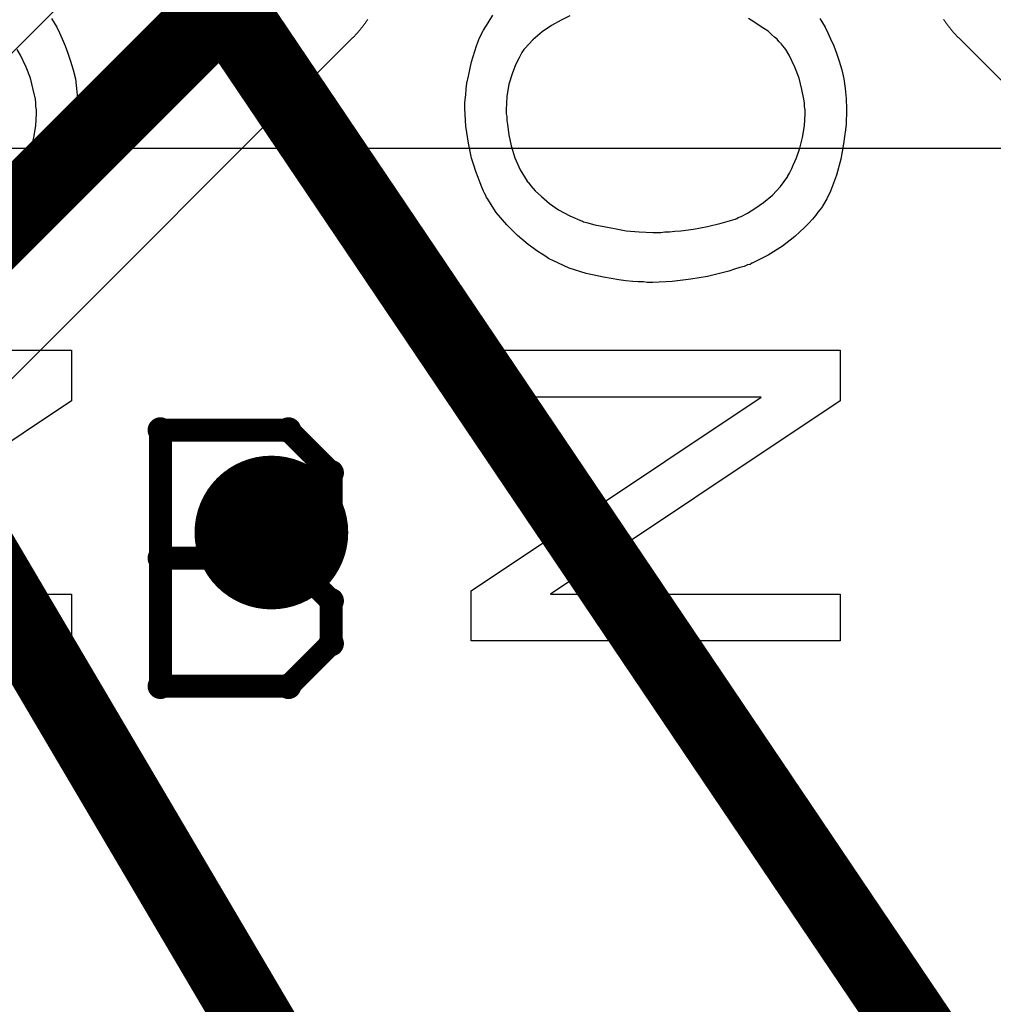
# Model space of a CAD drawing. Extents: x -1.5 to 9, y -3 to 5.
# Tile 86 of 256: x 0.267 to 0.394, y 1.889 to 2.017. Entities that reach past the tile are written whole.
import ezdxf

# ---------------------------------------------------------------- set-up
doc = ezdxf.new("R2010")
doc.units = 0
doc.layers.get('0').update_dxf_attribs({"linetype": 'CONTINUOUS'})
for name, color, linetype in [('qfn16-30-34-a_copper_signal_1', 1, 'CONTINUOUS'), ('qfn16-30-34-a_copper_signal_2', 1, 'CONTINUOUS'), ('qfn16-30-34-a_copper_signal_bot', 5, 'CONTINUOUS'), ('qfn16-30-34-a_copper_signal_top', 1, 'CONTINUOUS'), ('qfn16-30-34-a_drawing_1', 1, 'CONTINUOUS'), ('qfn16-30-34-a_drillmap_1', 1, 'CONTINUOUS'), ('qfn16-30-34-a_legend_top', 2, 'CONTINUOUS'), ('qfn16-30-34-a_mechanical_19', 1, 'CONTINUOUS'), ('qfn16-30-34-a_pth_drill', 1, 'CONTINUOUS'), ('qfn16-30-34-a_soldermask_bot', 1, 'CONTINUOUS')]:
    doc.layers.add(name, color=color, linetype=linetype)

# ---------------------------------------------------------------- blocks, each defined once
blk = doc.blocks.new('D29')
at = {"const_width": 0.01}
blk.add_lwpolyline([(-0.005, 0, 1), (0.005, 0, 1)], format="xyb", close=True, dxfattribs=at)
blk = doc.blocks.new('D64')
at = {"const_width": 0.005}
blk.add_lwpolyline([(-0.0025, 0, 1), (0.0025, 0, 1)], format="xyb", close=True, dxfattribs=at)
blk = doc.blocks.new('D69')
at = {"const_width": 0.001667}
blk.add_lwpolyline([(-0.000833, 0, 1), (0.000833, 0, 1)], format="xyb", close=True, dxfattribs=at)
blk = doc.blocks.new('D44')
at = {"const_width": 0.0025}
blk.add_lwpolyline([(-0.00125, 0, 1), (0.00125, 0, 1)], format="xyb", close=True, dxfattribs=at)

msp = doc.modelspace()

# ---------------------------------------------------------------- linework, layer by layer
at = {"layer": 'qfn16-30-34-a_copper_signal_2', "color": 1}
for points in [[(0.285, 2.031213), (0.239393, 1.985607)], [(0.265, 1.968787), (0.310607, 2.014393), (0.310684, 2.014471), (0.31076, 2.014549), (0.310836, 2.014627), (0.310911, 2.014706), (0.310985, 2.014786), (0.311059, 2.014866), (0.311133, 2.014947), (0.311205, 2.015028), (0.311278, 2.01511), (0.311349, 2.015192), (0.31142, 2.015275), (0.311491, 2.015358), (0.311561, 2.015442), (0.31163, 2.015526), (0.311698, 2.015611), (0.311766, 2.015696), (0.311834, 2.015782), (0.3119, 2.015869), (0.311966, 2.015955), (0.312032, 2.016043), (0.312097, 2.01613), (0.312161, 2.016218), (0.312224, 2.016307), (0.312287, 2.016396), (0.31235, 2.016486), (0.312411, 2.016576), (0.312472, 2.016666), (0.312532, 2.016757)], [(0.387468, 2.016757), (0.387528, 2.016666), (0.387589, 2.016576), (0.38765, 2.016486), (0.387713, 2.016396), (0.387776, 2.016307), (0.387839, 2.016218), (0.387903, 2.01613), (0.387968, 2.016043), (0.388034, 2.015955), (0.3881, 2.015869), (0.388166, 2.015782), (0.388234, 2.015696), (0.388302, 2.015611), (0.38837, 2.015526), (0.388439, 2.015442), (0.388509, 2.015358), (0.38858, 2.015275), (0.388651, 2.015192), (0.388722, 2.01511), (0.388795, 2.015028), (0.388867, 2.014947), (0.388941, 2.014866), (0.389015, 2.014786), (0.389089, 2.014706), (0.389164, 2.014627), (0.38924, 2.014549), (0.389317, 2.014471), (0.389393, 2.014393), (0.51, 1.893787)]]:
    msp.add_lwpolyline(points, dxfattribs=at)
at = {"layer": 'qfn16-30-34-a_copper_signal_2', "color": 1, "const_width": 0.01}
msp.add_lwpolyline([(0.25, 1.975), (0.3, 2.025)], dxfattribs=at)
at = {"layer": 'qfn16-30-34-a_drawing_1', "color": 1, "const_width": 0.003}
for points in [[(0.285559, 1.963328), (0.285559, 1.930006)], [(0.302221, 1.963328), (0.285559, 1.963328)], [(0.307774, 1.957774), (0.302221, 1.963328)], [(0.307774, 1.952221), (0.307774, 1.957774)], [(0.302221, 1.946667), (0.307774, 1.952221)], [(0.302221, 1.946667), (0.285559, 1.946667)], [(0.285559, 1.946667), (0.302221, 1.946667)], [(0.307774, 1.941113), (0.302221, 1.946667)], [(0.307774, 1.935559), (0.307774, 1.941113)], [(0.302221, 1.930006), (0.307774, 1.935559)], [(0.285559, 1.930006), (0.302221, 1.930006)]]:
    msp.add_lwpolyline(points, dxfattribs=at)
at = {"layer": 'qfn16-30-34-a_drillmap_1', "color": 1, "const_width": 0.005}
for points in [[(0.3, 1.945), (0.3, 1.955)], [(0.295, 1.95), (0.305, 1.95)]]:
    msp.add_lwpolyline(points, dxfattribs=at)
at = {"layer": 'qfn16-30-34-a_legend_top', "color": 2}
for points in [[(0.271375, 2.01688), (0.271722, 2.016325), (0.272069, 2.01577), (0.272416, 2.015006), (0.272763, 2.014243), (0.27318, 2.013341), (0.273527, 2.012369), (0.273874, 2.011328), (0.274221, 2.010218), (0.274498, 2.009038), (0.274637, 2.007789), (0.274776, 2.00647), (0.274845, 2.005082), (0.274845, 2.004319), (0.274776, 2.003764), (0.274776, 2.003139), (0.274706, 2.002376), (0.274568, 2.001543), (0.274429, 2.000571), (0.274082, 1.998559), (0.273527, 1.996477), (0.272763, 1.994395), (0.272277, 1.993423), (0.271722, 1.992451), (0.271653, 1.992382), (0.271583, 1.992243), (0.271375, 1.991966), (0.271098, 1.991688), (0.27082, 1.991272), (0.270404, 1.990786), (0.269918, 1.990231), (0.269363, 1.989675), (0.268738, 1.98912), (0.268113, 1.988496), (0.266517, 1.987246)], [(0.371375, 2.01688), (0.371722, 2.016325), (0.372069, 2.01577), (0.372416, 2.015006), (0.372763, 2.014243), (0.37318, 2.013341), (0.373527, 2.012369), (0.373874, 2.011328), (0.374221, 2.010218), (0.374498, 2.009038), (0.374637, 2.007789), (0.374776, 2.00647), (0.374845, 2.005082), (0.374845, 2.004319), (0.374776, 2.003764), (0.374776, 2.003139), (0.374706, 2.002376), (0.374568, 2.001543), (0.374429, 2.000571), (0.374082, 1.998559), (0.373527, 1.996477), (0.372763, 1.994395), (0.372277, 1.993423), (0.371722, 1.992451), (0.371653, 1.992382), (0.371583, 1.992243), (0.371375, 1.991966), (0.371098, 1.991688), (0.37082, 1.991272), (0.370404, 1.990786), (0.369918, 1.990231), (0.369363, 1.989675), (0.368738, 1.98912), (0.368113, 1.988496), (0.366517, 1.987246), (0.364643, 1.986067), (0.362561, 1.985026), (0.362492, 1.985026), (0.362284, 1.984887), (0.361937, 1.984817), (0.36152, 1.984609), (0.360965, 1.98447), (0.360271, 1.984262), (0.359508, 1.983985), (0.358675, 1.983776), (0.357773, 1.983568), (0.356732, 1.983291), (0.35458, 1.982944), (0.352151, 1.982666), (0.349653, 1.982527), (0.349584, 1.982527), (0.349306, 1.982527), (0.34889, 1.982527), (0.348404, 1.982597), (0.34771, 1.982597), (0.347016, 1.982666), (0.346114, 1.982735), (0.345211, 1.982874), (0.343199, 1.983221), (0.340978, 1.983707), (0.338757, 1.984401), (0.336606, 1.985373), (0.336536, 1.985442), (0.336328, 1.985511), (0.336051, 1.98565), (0.335704, 1.985928), (0.335218, 1.986205), (0.334663, 1.986552), (0.333413, 1.987455), (0.332025, 1.988634), (0.330637, 1.990022), (0.329249, 1.991619), (0.32807, 1.993492), (0.328, 1.993562), (0.327931, 1.99377), (0.327792, 1.994048), (0.327584, 1.994395), (0.327376, 1.99495), (0.327167, 1.995505), (0.32689, 1.996199), (0.326612, 1.996962), (0.326335, 1.997795), (0.326057, 1.998697), (0.325641, 2.000641), (0.325294, 2.002861), (0.325155, 2.005152), (0.325155, 2.005846), (0.325224, 2.006331), (0.325294, 2.006956), (0.325363, 2.007719), (0.325432, 2.008483), (0.325641, 2.009385), (0.326057, 2.011259), (0.326682, 2.013341), (0.327098, 2.014382), (0.327584, 2.015353), (0.328208, 2.016325), (0.328833, 2.017297)], [(0.338827, 2.017227), (0.337716, 2.016672), (0.336467, 2.015978), (0.335218, 2.015145), (0.334038, 2.014104), (0.332997, 2.012994), (0.332858, 2.012855), (0.332581, 2.012439), (0.332234, 2.011745), (0.331748, 2.010842), (0.331331, 2.009663), (0.330915, 2.008344), (0.330637, 2.006748), (0.330568, 2.005013), (0.330568, 2.004458), (0.330637, 2.004111), (0.330637, 2.003625), (0.330707, 2.00307), (0.330915, 2.001751), (0.331193, 2.000294), (0.331678, 1.998767), (0.332372, 1.997171), (0.333275, 1.995713), (0.333275, 1.995644), (0.333413, 1.995574), (0.33376, 1.995089), (0.334316, 1.994464), (0.335148, 1.993701), (0.336189, 1.992798), (0.337369, 1.991966), (0.338827, 1.991202), (0.340423, 1.990508), (0.340492, 1.990508), (0.340631, 1.990439), (0.340839, 1.990369), (0.341186, 1.9903), (0.341603, 1.990161), (0.342088, 1.990022), (0.343268, 1.989814), (0.344656, 1.989537), (0.346183, 1.989259), (0.347849, 1.98912), (0.349653, 1.989051), (0.349722, 1.989051), (0.349931, 1.989051), (0.350278, 1.989051), (0.350694, 1.989051), (0.35118, 1.98912), (0.351804, 1.98912), (0.352498, 1.98919), (0.353262, 1.989259), (0.354927, 1.989467), (0.356732, 1.989814), (0.358536, 1.990231), (0.360341, 1.990786), (0.36041, 1.990786), (0.360549, 1.990855), (0.360757, 1.990994), (0.361104, 1.991133), (0.361937, 1.991549), (0.362908, 1.992174), (0.364019, 1.992937), (0.365199, 1.993909), (0.36624, 1.995019), (0.367211, 1.996338), (0.367211, 1.996407), (0.367281, 1.996546), (0.367419, 1.996754), (0.367558, 1.997032), (0.367697, 1.997379), (0.367905, 1.997795), (0.368322, 1.998767), (0.368738, 2.000016), (0.369085, 2.001404), (0.369363, 2.002931), (0.369432, 2.004527), (0.369432, 2.005013), (0.369363, 2.005429), (0.369363, 2.005915), (0.369293, 2.006401), (0.369016, 2.00765), (0.368669, 2.009107), (0.368113, 2.010565), (0.36735, 2.012092), (0.366934, 2.012855), (0.366378, 2.013549), (0.366309, 2.013618), (0.36624, 2.013688), (0.366031, 2.013896), (0.365823, 2.014174), (0.365476, 2.014451), (0.36506, 2.014798), (0.364643, 2.015215), (0.364088, 2.015562), (0.363464, 2.015978), (0.36277, 2.016464), (0.362076, 2.01688)], [(0.267211, 1.996407), (0.267281, 1.996546), (0.267419, 1.996754), (0.267558, 1.997032), (0.267697, 1.997379), (0.267905, 1.997795), (0.268322, 1.998767), (0.268738, 2.000016), (0.269085, 2.001404), (0.269363, 2.002931), (0.269432, 2.004527), (0.269432, 2.005013), (0.269363, 2.005429), (0.269363, 2.005915), (0.269293, 2.006401), (0.269016, 2.00765), (0.268669, 2.009107), (0.268113, 2.010565), (0.26735, 2.012092), (0.266934, 2.012855)], [(0.274012, 1.96712), (0.236328, 1.941998), (0.274012, 1.941998), (0.274012, 1.93589), (0.225988, 1.93589), (0.225988, 1.942414), (0.263741, 1.967606), (0.225988, 1.967606), (0.225988, 1.973713), (0.274012, 1.973713), (0.274012, 1.96712)], [(0.374012, 1.96712), (0.336328, 1.941998), (0.374012, 1.941998), (0.374012, 1.93589), (0.325988, 1.93589), (0.325988, 1.942414), (0.363741, 1.967606), (0.325988, 1.967606), (0.325988, 1.973713), (0.374012, 1.973713), (0.374012, 1.96712)]]:
    msp.add_lwpolyline(points, dxfattribs=at)
at = {"layer": 'qfn16-30-34-a_mechanical_19', "color": 1, "const_width": 0.01}
for points in [[(-0.3, 2.9), (0.568743, 1.427265)], [(-0.299481, 2.898881), (0.766893, 1.317429)]]:
    msp.add_lwpolyline(points, dxfattribs=at)
at = {"layer": 'qfn16-30-34-a_soldermask_bot', "color": 1}
msp.add_lwpolyline([(0.005412, 0.615412), (0.005412, 0.983), (0.211, 0.983), (0.211, 1.109), (0.116, 1.109), (0.116, 1.331), (0.211, 1.331), (0.211, 1.46), (0.005412, 1.46), (0.005412, 2), (1.194589, 2), (1.194589, 1.459)], dxfattribs=at)

# ---------------------------------------------------------------- block references
at = {"layer": 'qfn16-30-34-a_copper_signal_1'}
msp.add_blockref('D29', (0.3, 1.95), dxfattribs=at)
at = {"layer": 'qfn16-30-34-a_copper_signal_2'}
msp.add_blockref('D29', (0.3, 1.95), dxfattribs=at)
at = {"layer": 'qfn16-30-34-a_copper_signal_bot'}
msp.add_blockref('D29', (0.3, 1.95), dxfattribs=at)
at = {"layer": 'qfn16-30-34-a_copper_signal_top'}
msp.add_blockref('D29', (0.3, 1.95), dxfattribs=at)
at = {"layer": 'qfn16-30-34-a_drawing_1'}
for p in [(0.285559, 1.963328), (0.285559, 1.963328), (0.302221, 1.963328), (0.307774, 1.957774), (0.307774, 1.952221), (0.285559, 1.946667), (0.302221, 1.946667), (0.302221, 1.946667), (0.307774, 1.941113), (0.307774, 1.935559), (0.285559, 1.930006), (0.302221, 1.930006)]:
    msp.add_blockref('D69', p, dxfattribs=at)
at = {"layer": 'qfn16-30-34-a_drillmap_1'}
for p in [(0.3, 1.955), (0.295, 1.95), (0.305, 1.95), (0.3, 1.945)]:
    msp.add_blockref('D44', p, dxfattribs=at)
at = {"layer": 'qfn16-30-34-a_pth_drill'}
msp.add_blockref('D64', (0.3, 1.95), dxfattribs=at)

doc.saveas('drawing.dxf')
